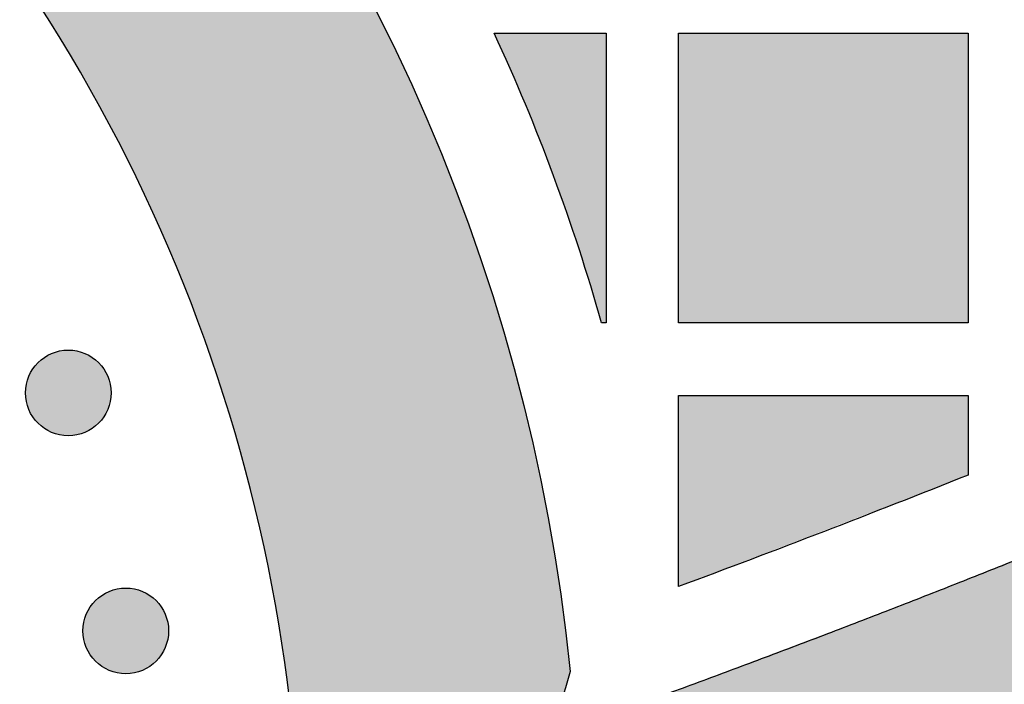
# Model space of a CAD drawing. Header units: millimetres. Extents: x -3873 to -97, y 912 to 4165.
# Tile 157 of 256: x -3174 to -3134, y 964 to 991. Entities that reach past the tile are written whole.
import ezdxf

# ---------------------------------------------------------------- set-up
doc = ezdxf.new("R2010")
doc.units = ezdxf.units.MM
doc.layers.add('pattern', color=7, linetype='Continuous', true_color=0x000000)

msp = doc.modelspace()

# ---------------------------------------------------------------- hatches: boundary and pattern name
at = {"layer": 'pattern'}
for points in [[(-3151.494, 964.375), (-3151.683, 963.719), (-3151.885, 963.064), (-3152.099, 962.412), (-3152.326, 961.763), (-3152.566, 961.116), (-3152.818, 960.473), (-3153.082, 959.833), (-3153.358, 959.198), (-3153.647, 958.566), (-3153.948, 957.94), (-3154.261, 957.319), (-3154.585, 956.703), (-3154.921, 956.092), (-3155.269, 955.488), (-3155.628, 954.891), (-3155.999, 954.3), (-3156.38, 953.716), (-3156.772, 953.139), (-3157.175, 952.57), (-3157.588, 952.009), (-3158.012, 951.456), (-3158.445, 950.912), (-3158.887, 950.376), (-3159.34, 949.85), (-3159.801, 949.332), (-3160.271, 948.824), (-3160.749, 948.326), (-3161.236, 947.838), (-3161.731, 947.359), (-3162.233, 946.891), (-3162.742, 946.434), (-3163.259, 945.987), (-3163.062, 947.571), (-3162.901, 949.166), (-3162.778, 950.772), (-3162.692, 952.385), (-3162.645, 954.006), (-3162.637, 955.633), (-3162.668, 957.264), (-3162.738, 958.899), (-3162.848, 960.535), (-3162.998, 962.171), (-3163.187, 963.806), (-3163.417, 965.438), (-3163.687, 967.067), (-3163.996, 968.689), (-3164.345, 970.305), (-3164.733, 971.912), (-3165.161, 973.509), (-3165.627, 975.095), (-3166.131, 976.668), (-3166.673, 978.227), (-3167.252, 979.77), (-3167.867, 981.297), (-3168.518, 982.806), (-3169.204, 984.295), (-3169.924, 985.764), (-3170.677, 987.212), (-3171.462, 988.636), (-3172.279, 990.037), (-3173.126, 991.414), (-3174.001, 992.764), (-3174.905, 994.089), (-3175.836, 995.386), (-3176.748, 996.595), (-3177.692, 997.788), (-3178.666, 998.964), (-3179.672, 1000.12), (-3180.708, 1001.257), (-3181.774, 1002.372), (-3182.868, 1003.465), (-3183.992, 1004.534), (-3185.142, 1005.579), (-3186.32, 1006.598), (-3187.524, 1007.591), (-3188.752, 1008.555), (-3190.005, 1009.492), (-3191.281, 1010.399), (-3192.579, 1011.275), (-3193.898, 1012.121), (-3195.237, 1012.935), (-3196.595, 1013.716), (-3197.97, 1014.464), (-3199.361, 1015.179), (-3200.768, 1015.859), (-3202.188, 1016.505), (-3203.621, 1017.115), (-3205.065, 1017.691), (-3206.519, 1018.23), (-3207.981, 1018.734), (-3209.451, 1019.202), (-3210.927, 1019.633), (-3212.408, 1020.029), (-3213.892, 1020.389), (-3215.378, 1020.713), (-3216.865, 1021.001), (-3219.497, 1021.437), (-3222.149, 1021.794), (-3224.82, 1022.069), (-3227.504, 1022.262), (-3230.197, 1022.371), (-3232.897, 1022.397), (-3235.599, 1022.339), (-3238.299, 1022.196), (-3240.994, 1021.97), (-3243.679, 1021.66), (-3246.35, 1021.266), (-3249.004, 1020.791), (-3251.636, 1020.235), (-3254.244, 1019.598), (-3256.824, 1018.884), (-3259.371, 1018.093), (-3253.579, 1032.097), (-3251.197, 1032.589), (-3248.799, 1033.024), (-3246.387, 1033.4), (-3243.962, 1033.717), (-3241.527, 1033.974), (-3239.084, 1034.171), (-3236.636, 1034.307), (-3234.184, 1034.382), (-3231.732, 1034.397), (-3229.28, 1034.35), (-3226.832, 1034.243), (-3224.389, 1034.075), (-3221.954, 1033.847), (-3219.53, 1033.559), (-3217.117, 1033.213), (-3214.72, 1032.807), (-3213.285, 1032.533), (-3211.848, 1032.229), (-3210.408, 1031.896), (-3208.966, 1031.534), (-3207.523, 1031.142), (-3206.081, 1030.719), (-3204.639, 1030.267), (-3203.199, 1029.783), (-3201.762, 1029.269), (-3200.328, 1028.724), (-3198.899, 1028.148), (-3197.476, 1027.541), (-3196.059, 1026.903), (-3194.649, 1026.235), (-3193.248, 1025.535), (-3191.857, 1024.804), (-3190.476, 1024.042), (-3189.106, 1023.25), (-3187.749, 1022.428), (-3186.405, 1021.576), (-3185.076, 1020.694), (-3183.762, 1019.782), (-3182.464, 1018.842), (-3181.184, 1017.873), (-3179.922, 1016.876), (-3178.679, 1015.851), (-3177.455, 1014.8), (-3176.253, 1013.722), (-3175.073, 1012.618), (-3173.915, 1011.489), (-3172.78, 1010.335), (-3171.669, 1009.158), (-3170.584, 1007.958), (-3169.523, 1006.736), (-3168.489, 1005.492), (-3167.482, 1004.228), (-3166.503, 1002.945), (-3165.551, 1001.642), (-3164.628, 1000.322), (-3163.733, 998.985), (-3162.868, 997.632), (-3162.033, 996.264), (-3161.229, 994.883), (-3160.454, 993.488), (-3159.711, 992.081), (-3158.998, 990.663), (-3158.317, 989.235), (-3157.667, 987.798), (-3157.048, 986.354), (-3156.461, 984.902), (-3155.906, 983.444), (-3155.381, 981.981), (-3154.889, 980.514), (-3154.428, 979.044), (-3153.998, 977.572), (-3153.599, 976.099), (-3153.23, 974.625), (-3152.893, 973.152), (-3152.586, 971.681), (-3152.309, 970.211), (-3152.061, 968.746), (-3151.843, 967.284), (-3151.654, 965.827)], [(-3154.639, 990.811), (-3150.008, 990.813), (-3150.007, 978.813), (-3150.192, 978.813), (-3150.643, 980.348), (-3151.125, 981.875), (-3151.637, 983.392), (-3152.179, 984.9), (-3152.751, 986.396), (-3153.351, 987.881), (-3153.981, 989.353)], [(-3135.009, 990.814), (-3135.008, 978.814), (-3147.007, 978.813), (-3147.008, 990.813)], [(-3155.838, 947.787), (-3155.137, 948.641), (-3154.458, 949.515), (-3153.801, 950.409), (-3153.167, 951.323), (-3152.558, 952.255), (-3151.973, 953.204), (-3151.413, 954.169), (-3150.879, 955.15), (-3150.373, 956.144), (-3149.893, 957.152), (-3149.441, 958.172), (-3149.017, 959.203), (-3148.622, 960.243), (-3148.256, 961.292), (-3147.919, 962.348), (-3147.61, 963.41), (-3137.279, 967.317), (-3127.031, 971.441), (-3116.871, 975.78), (-3106.807, 980.329), (-3105.779, 979.873), (-3104.743, 979.435), (-3103.698, 979.015), (-3102.644, 978.613), (-3101.583, 978.23), (-3100.515, 977.866), (-3099.44, 977.522), (-3098.359, 977.196), (-3097.272, 976.89), (-3096.18, 976.604), (-3095.083, 976.338), (-3093.982, 976.091), (-3092.878, 975.865), (-3091.771, 975.658), (-3090.661, 975.472), (-3089.549, 975.305), (-3105.763, 967.602), (-3122.234, 960.439), (-3138.935, 953.831)], [(-3173.541, 974.66), (-3173.512, 974.633), (-3173.483, 974.606), (-3173.454, 974.579), (-3173.423, 974.553), (-3173.391, 974.527), (-3173.359, 974.502), (-3173.325, 974.477), (-3173.291, 974.453), (-3173.256, 974.43), (-3173.221, 974.407), (-3173.184, 974.385), (-3173.147, 974.364), (-3173.109, 974.343), (-3173.07, 974.324), (-3173.031, 974.305), (-3172.991, 974.287), (-3172.95, 974.27), (-3172.909, 974.254), (-3172.867, 974.239), (-3172.824, 974.224), (-3172.781, 974.211), (-3172.738, 974.199), (-3172.694, 974.188), (-3172.65, 974.178), (-3172.605, 974.17), (-3172.56, 974.162), (-3172.515, 974.156), (-3172.469, 974.15), (-3172.424, 974.146), (-3172.378, 974.143), (-3172.332, 974.141), (-3172.286, 974.141), (-3172.24, 974.141), (-3172.194, 974.143), (-3172.148, 974.146), (-3172.103, 974.15), (-3172.057, 974.156), (-3172.012, 974.162), (-3171.967, 974.17), (-3171.922, 974.179), (-3171.878, 974.188), (-3171.834, 974.199), (-3171.791, 974.211), (-3171.748, 974.225), (-3171.705, 974.239), (-3171.663, 974.254), (-3171.622, 974.27), (-3171.581, 974.287), (-3171.541, 974.305), (-3171.502, 974.324), (-3171.463, 974.343), (-3171.425, 974.364), (-3171.388, 974.385), (-3171.351, 974.407), (-3171.316, 974.43), (-3171.281, 974.453), (-3171.246, 974.477), (-3171.213, 974.502), (-3171.181, 974.527), (-3171.149, 974.553), (-3171.118, 974.579), (-3171.089, 974.606), (-3171.06, 974.633), (-3171.031, 974.661), (-3171.004, 974.689), (-3170.977, 974.718), (-3170.95, 974.748), (-3170.924, 974.778), (-3170.898, 974.81), (-3170.873, 974.843), (-3170.848, 974.876), (-3170.824, 974.91), (-3170.801, 974.945), (-3170.778, 974.981), (-3170.756, 975.017), (-3170.735, 975.054), (-3170.714, 975.092), (-3170.694, 975.131), (-3170.676, 975.17), (-3170.658, 975.211), (-3170.641, 975.251), (-3170.625, 975.293), (-3170.609, 975.335), (-3170.595, 975.377), (-3170.582, 975.42), (-3170.57, 975.464), (-3170.559, 975.507), (-3170.549, 975.552), (-3170.541, 975.596), (-3170.533, 975.641), (-3170.527, 975.687), (-3170.521, 975.732), (-3170.517, 975.778), (-3170.514, 975.823), (-3170.512, 975.869), (-3170.512, 975.915), (-3170.512, 975.961), (-3170.514, 976.007), (-3170.517, 976.053), (-3170.521, 976.099), (-3170.527, 976.144), (-3170.533, 976.189), (-3170.541, 976.234), (-3170.549, 976.279), (-3170.559, 976.323), (-3170.57, 976.367), (-3170.582, 976.411), (-3170.595, 976.454), (-3170.61, 976.496), (-3170.625, 976.538), (-3170.641, 976.579), (-3170.658, 976.62), (-3170.676, 976.66), (-3170.695, 976.7), (-3170.714, 976.738), (-3170.735, 976.776), (-3170.756, 976.814), (-3170.778, 976.85), (-3170.801, 976.886), (-3170.824, 976.921), (-3170.848, 976.955), (-3170.873, 976.988), (-3170.898, 977.02), (-3170.924, 977.052), (-3170.95, 977.083), (-3170.977, 977.113), (-3171.004, 977.142), (-3171.032, 977.17), (-3171.06, 977.197), (-3171.089, 977.225), (-3171.119, 977.251), (-3171.149, 977.278), (-3171.181, 977.303), (-3171.213, 977.329), (-3171.247, 977.353), (-3171.281, 977.377), (-3171.316, 977.401), (-3171.351, 977.423), (-3171.388, 977.445), (-3171.425, 977.467), (-3171.463, 977.487), (-3171.502, 977.507), (-3171.541, 977.526), (-3171.582, 977.544), (-3171.622, 977.561), (-3171.664, 977.577), (-3171.706, 977.592), (-3171.748, 977.606), (-3171.791, 977.619), (-3171.834, 977.631), (-3171.878, 977.642), (-3171.923, 977.652), (-3171.967, 977.661), (-3172.012, 977.668), (-3172.058, 977.675), (-3172.103, 977.68), (-3172.149, 977.684), (-3172.194, 977.687), (-3172.24, 977.689), (-3172.286, 977.689), (-3172.332, 977.689), (-3172.378, 977.687), (-3172.424, 977.684), (-3172.469, 977.68), (-3172.515, 977.675), (-3172.56, 977.668), (-3172.605, 977.661), (-3172.65, 977.652), (-3172.694, 977.642), (-3172.738, 977.631), (-3172.781, 977.619), (-3172.824, 977.606), (-3172.867, 977.592), (-3172.909, 977.577), (-3172.95, 977.56), (-3172.991, 977.543), (-3173.031, 977.525), (-3173.07, 977.507), (-3173.109, 977.487), (-3173.147, 977.466), (-3173.184, 977.445), (-3173.221, 977.423), (-3173.257, 977.4), (-3173.292, 977.377), (-3173.326, 977.353), (-3173.359, 977.328), (-3173.391, 977.303), (-3173.423, 977.277), (-3173.454, 977.251), (-3173.484, 977.224), (-3173.513, 977.197), (-3173.541, 977.17), (-3173.568, 977.142), (-3173.596, 977.112), (-3173.622, 977.083), (-3173.648, 977.052), (-3173.674, 977.02), (-3173.699, 976.988), (-3173.724, 976.955), (-3173.748, 976.92), (-3173.772, 976.885), (-3173.794, 976.85), (-3173.816, 976.813), (-3173.838, 976.776), (-3173.858, 976.738), (-3173.878, 976.699), (-3173.897, 976.66), (-3173.915, 976.62), (-3173.932, 976.579), (-3173.948, 976.538), (-3173.963, 976.496), (-3173.977, 976.453), (-3173.99, 976.41), (-3174.002, 976.367), (-3174.013, 976.323), (-3174.023, 976.279), (-3174.032, 976.234), (-3174.039, 976.189), (-3174.046, 976.144), (-3174.051, 976.098), (-3174.055, 976.053), (-3174.058, 976.007), (-3174.06, 975.961), (-3174.06, 975.915), (-3174.06, 975.869), (-3174.058, 975.823), (-3174.055, 975.777), (-3174.051, 975.732), (-3174.046, 975.686), (-3174.039, 975.641), (-3174.031, 975.596), (-3174.023, 975.551), (-3174.013, 975.507), (-3174.002, 975.463), (-3173.99, 975.42), (-3173.977, 975.377), (-3173.963, 975.334), (-3173.948, 975.292), (-3173.931, 975.251), (-3173.914, 975.21), (-3173.896, 975.17), (-3173.878, 975.131), (-3173.858, 975.092), (-3173.837, 975.054), (-3173.816, 975.017), (-3173.794, 974.98), (-3173.771, 974.945), (-3173.748, 974.91), (-3173.724, 974.876), (-3173.699, 974.842), (-3173.674, 974.81), (-3173.648, 974.778), (-3173.622, 974.747), (-3173.595, 974.718), (-3173.568, 974.689)], [(-3147.006, 967.896), (-3147.007, 975.813), (-3135.007, 975.814), (-3135.007, 972.514)], [(-3171.159, 964.805), (-3171.131, 964.777), (-3171.102, 964.75), (-3171.072, 964.723), (-3171.042, 964.697), (-3171.01, 964.671), (-3170.977, 964.646), (-3170.944, 964.621), (-3170.91, 964.597), (-3170.875, 964.574), (-3170.839, 964.551), (-3170.803, 964.529), (-3170.766, 964.508), (-3170.728, 964.488), (-3170.689, 964.468), (-3170.65, 964.449), (-3170.609, 964.431), (-3170.569, 964.414), (-3170.527, 964.398), (-3170.485, 964.383), (-3170.443, 964.369), (-3170.4, 964.356), (-3170.356, 964.344), (-3170.313, 964.333), (-3170.268, 964.323), (-3170.224, 964.314), (-3170.179, 964.306), (-3170.133, 964.3), (-3170.088, 964.295), (-3170.042, 964.291), (-3169.996, 964.288), (-3169.951, 964.286), (-3169.905, 964.285), (-3169.859, 964.286), (-3169.813, 964.288), (-3169.767, 964.291), (-3169.721, 964.295), (-3169.676, 964.3), (-3169.631, 964.306), (-3169.586, 964.314), (-3169.541, 964.323), (-3169.497, 964.333), (-3169.453, 964.344), (-3169.409, 964.356), (-3169.366, 964.369), (-3169.324, 964.383), (-3169.282, 964.398), (-3169.241, 964.414), (-3169.2, 964.431), (-3169.16, 964.449), (-3169.12, 964.468), (-3169.082, 964.488), (-3169.044, 964.508), (-3169.006, 964.529), (-3168.97, 964.551), (-3168.934, 964.574), (-3168.899, 964.598), (-3168.865, 964.622), (-3168.832, 964.646), (-3168.8, 964.672), (-3168.768, 964.697), (-3168.737, 964.724), (-3168.707, 964.75), (-3168.678, 964.777), (-3168.65, 964.805), (-3168.623, 964.833), (-3168.595, 964.862), (-3168.569, 964.892), (-3168.542, 964.923), (-3168.517, 964.954), (-3168.491, 964.987), (-3168.467, 965.02), (-3168.443, 965.054), (-3168.419, 965.089), (-3168.397, 965.125), (-3168.375, 965.161), (-3168.353, 965.199), (-3168.333, 965.237), (-3168.313, 965.275), (-3168.294, 965.315), (-3168.276, 965.355), (-3168.259, 965.396), (-3168.243, 965.437), (-3168.228, 965.479), (-3168.214, 965.521), (-3168.201, 965.564), (-3168.189, 965.608), (-3168.178, 965.652), (-3168.168, 965.696), (-3168.159, 965.741), (-3168.152, 965.786), (-3168.145, 965.831), (-3168.14, 965.876), (-3168.136, 965.922), (-3168.133, 965.968), (-3168.131, 966.014), (-3168.131, 966.06), (-3168.131, 966.106), (-3168.133, 966.151), (-3168.136, 966.197), (-3168.14, 966.243), (-3168.145, 966.288), (-3168.152, 966.334), (-3168.159, 966.379), (-3168.168, 966.423), (-3168.178, 966.467), (-3168.189, 966.511), (-3168.201, 966.555), (-3168.214, 966.598), (-3168.228, 966.64), (-3168.243, 966.682), (-3168.26, 966.724), (-3168.277, 966.764), (-3168.294, 966.804), (-3168.313, 966.844), (-3168.333, 966.883), (-3168.353, 966.921), (-3168.375, 966.958), (-3168.397, 966.994), (-3168.42, 967.03), (-3168.443, 967.065), (-3168.467, 967.099), (-3168.492, 967.132), (-3168.517, 967.165), (-3168.543, 967.196), (-3168.569, 967.227), (-3168.596, 967.257), (-3168.623, 967.286), (-3168.65, 967.314), (-3168.678, 967.342), (-3168.707, 967.369), (-3168.737, 967.396), (-3168.768, 967.422), (-3168.8, 967.448), (-3168.832, 967.473), (-3168.865, 967.497), (-3168.9, 967.522), (-3168.934, 967.545), (-3168.97, 967.568), (-3169.007, 967.59), (-3169.044, 967.611), (-3169.082, 967.631), (-3169.121, 967.651), (-3169.16, 967.67), (-3169.2, 967.688), (-3169.241, 967.705), (-3169.282, 967.721), (-3169.324, 967.736), (-3169.367, 967.75), (-3169.41, 967.763), (-3169.453, 967.775), (-3169.497, 967.786), (-3169.541, 967.796), (-3169.586, 967.805), (-3169.631, 967.813), (-3169.676, 967.819), (-3169.722, 967.824), (-3169.767, 967.828), (-3169.813, 967.831), (-3169.859, 967.833), (-3169.905, 967.834), (-3169.951, 967.833), (-3169.997, 967.831), (-3170.043, 967.828), (-3170.088, 967.824), (-3170.134, 967.819), (-3170.179, 967.812), (-3170.224, 967.805), (-3170.269, 967.796), (-3170.313, 967.786), (-3170.357, 967.775), (-3170.4, 967.763), (-3170.443, 967.75), (-3170.486, 967.736), (-3170.528, 967.721), (-3170.569, 967.705), (-3170.61, 967.688), (-3170.65, 967.67), (-3170.689, 967.651), (-3170.728, 967.631), (-3170.766, 967.611), (-3170.803, 967.59), (-3170.84, 967.568), (-3170.875, 967.545), (-3170.91, 967.521), (-3170.944, 967.497), (-3170.978, 967.473), (-3171.01, 967.447), (-3171.042, 967.422), (-3171.072, 967.395), (-3171.102, 967.369), (-3171.131, 967.342), (-3171.16, 967.314), (-3171.187, 967.286), (-3171.214, 967.257), (-3171.241, 967.227), (-3171.267, 967.196), (-3171.293, 967.165), (-3171.318, 967.132), (-3171.343, 967.099), (-3171.367, 967.065), (-3171.39, 967.03), (-3171.413, 966.994), (-3171.435, 966.958), (-3171.456, 966.92), (-3171.477, 966.882), (-3171.496, 966.844), (-3171.515, 966.804), (-3171.533, 966.764), (-3171.55, 966.723), (-3171.566, 966.682), (-3171.581, 966.64), (-3171.596, 966.598), (-3171.609, 966.555), (-3171.621, 966.511), (-3171.632, 966.467), (-3171.642, 966.423), (-3171.65, 966.378), (-3171.658, 966.333), (-3171.664, 966.288), (-3171.67, 966.243), (-3171.674, 966.197), (-3171.677, 966.151), (-3171.679, 966.105), (-3171.679, 966.059), (-3171.679, 966.013), (-3171.677, 965.968), (-3171.674, 965.922), (-3171.67, 965.876), (-3171.664, 965.831), (-3171.658, 965.785), (-3171.65, 965.74), (-3171.641, 965.696), (-3171.632, 965.651), (-3171.621, 965.608), (-3171.609, 965.564), (-3171.595, 965.521), (-3171.581, 965.479), (-3171.566, 965.437), (-3171.55, 965.395), (-3171.533, 965.355), (-3171.515, 965.315), (-3171.496, 965.275), (-3171.477, 965.236), (-3171.456, 965.198), (-3171.435, 965.161), (-3171.413, 965.125), (-3171.39, 965.089), (-3171.367, 965.054), (-3171.343, 965.02), (-3171.318, 964.987), (-3171.293, 964.954), (-3171.267, 964.923), (-3171.241, 964.892), (-3171.214, 964.862), (-3171.187, 964.833)]]:
    msp.add_hatch(color=256, dxfattribs=at).paths.add_polyline_path(points, flags=0)

# ---------------------------------------------------------------- linework, layer by layer
for points in [[(-3154.639, 990.811), (-3150.008, 990.813), (-3150.007, 978.813), (-3150.192, 978.813)], [(-3147.006, 967.896), (-3147.007, 975.813), (-3135.007, 975.814), (-3135.007, 972.514)]]:
    msp.add_lwpolyline(points, dxfattribs=at)
msp.add_lwpolyline([(-3135.009, 990.814), (-3135.008, 978.814), (-3147.007, 978.813), (-3147.008, 990.813)], close=True, dxfattribs=at)
for centre in [(-3172.286, 975.915), (-3169.905, 966.059)]:
    msp.add_circle(centre, 1.774, dxfattribs=at)
at = {"layer": 'pattern', "extrusion": (0, 0, -1)}
for centre, radius, start, end in [((3228.569, 956.587), 77.468, 100.29876, 174.23036), ((3328.454, 1457.209), 521.872, 248.24259, 249.65422), ((3187.37, 974.371), 37.243, 195.5697, 229.6545)]:
    msp.add_arc(centre, radius, start, end, dxfattribs=at)
at = {"layer": 'pattern'}
for centre, radius, start, end in [((-3230.499, 955.167), 67.864, 352.22532, 36.34374), ((-3228.569, 956.587), 81.468, 15.83173, 24.84037)]:
    msp.add_arc(centre, radius, start, end, dxfattribs=at)
for points, weights in [([(-3147.61, 963.41), (-3126.853, 971.012), (-3106.807, 980.329)], [1, 0.999117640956, 1]), ([(-3089.549, 975.305), (-3121.774, 959.33), (-3155.838, 947.787)], [1, 0.997771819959, 1])]:
    msp.add_rational_spline(points, weights, degree=2, dxfattribs=at)

doc.saveas('drawing.dxf')
